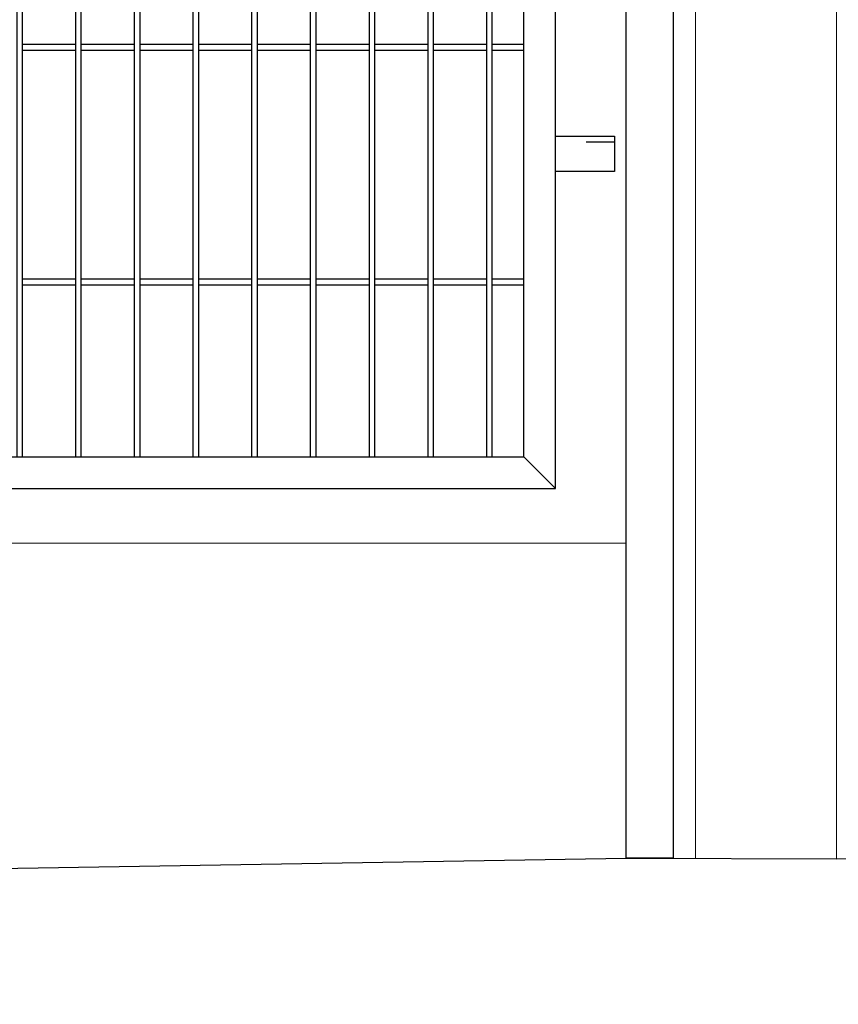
# Model space of a CAD drawing. Header units: inches. Extents: x 43593 to 117387, y -66787 to -26237.
# Tile 129 of 256: x 50337 to 50407, y -33690 to -33606. Entities that reach past the tile are written whole.
import ezdxf

# ---------------------------------------------------------------- set-up
doc = ezdxf.new("R2010")
doc.units = ezdxf.units.IN
doc.header["$MEASUREMENT"] = 0
doc.linetypes.add('ACAD_ISO03W100', pattern=[30, 12, -18])
doc.layers.get('0').update_dxf_attribs({"lineweight": 0})
doc.layers.add('--ogr.-panele', color=252, linetype='Continuous', lineweight=0)
doc.layers.add('AW OGRODZENIA', color=253, linetype='Continuous')

msp = doc.modelspace()

# ---------------------------------------------------------------- linework, layer by layer
at = {"layer": '--ogr.-panele', "color": 0}
for p, q in [((50392.968, -33524.257), (50392.968, -33677.764)), ((50394.891, -33524.295), (50394.891, -33677.802)), ((50406.891, -33677.802), (50406.891, -33524.295))]:
    msp.add_line(p, q, dxfattribs=at)
at = {"linetype": 'Continuous', "ltscale": 12}
msp.add_line((50136.968, -33650.923), (50388.968, -33650.923), dxfattribs=at)
at = {"color": 3, "linetype": 'Continuous', "lineweight": 30}
msp.add_lwpolyline([(48630.247, -33690.208), (49193.766, -33690.208), (49241.038, -33690.208), (49497.038, -33690.208), (49618.968, -33690.208), (50388.968, -33677.764), (50406.891, -33677.802), (50776.161, -33675.492), (51155.511, -33673.07), (51284.766, -33672.208)], dxfattribs=at)
at = {"layer": 'AW OGRODZENIA'}
for p, q in [((50337.568, -33608.418), (50342.072, -33608.418)), ((50337.568, -33608.418), (50342.072, -33608.418)), ((50337.568, -33608.418), (50342.072, -33608.418)), ((50337.568, -33608.418), (50342.072, -33608.418)), ((50337.568, -33608.418), (50342.072, -33608.418)), ((50337.568, -33608.418), (50342.072, -33608.418)), ((50337.568, -33608.418), (50342.072, -33608.418)), ((50337.568, -33608.418), (50342.072, -33608.418)), ((50337.568, -33608.418), (50342.072, -33608.418)), ((50337.568, -33608.418), (50342.072, -33608.418)), ((50337.568, -33608.418), (50342.072, -33608.418)), ((50337.568, -33608.418), (50342.072, -33608.418)), ((50337.568, -33608.418), (50342.072, -33608.418)), ((50337.568, -33608.418), (50342.072, -33608.418)), ((50337.568, -33608.418), (50342.072, -33608.418)), ((50337.568, -33608.418), (50342.072, -33608.418)), ((50337.568, -33608.418), (50342.072, -33608.418)), ((50337.568, -33608.418), (50342.072, -33608.418)), ((50337.568, -33608.418), (50342.072, -33608.418)), ((50337.568, -33608.418), (50342.072, -33608.418)), ((50337.568, -33608.418), (50342.072, -33608.418)), ((50337.568, -33608.418), (50342.072, -33608.418)), ((50337.568, -33608.418), (50342.072, -33608.418)), ((50337.568, -33608.418), (50342.072, -33608.418)), ((50337.568, -33608.418), (50342.072, -33608.418)), ((50337.568, -33608.918), (50342.072, -33608.918)), ((50337.568, -33608.918), (50342.072, -33608.918)), ((50337.568, -33608.918), (50342.072, -33608.918)), ((50337.568, -33608.918), (50342.072, -33608.918)), ((50337.568, -33608.918), (50342.072, -33608.918)), ((50337.568, -33608.918), (50342.072, -33608.918)), ((50337.568, -33608.918), (50342.072, -33608.918)), ((50337.568, -33608.918), (50342.072, -33608.918)), ((50337.568, -33608.918), (50342.072, -33608.918)), ((50337.568, -33608.918), (50342.072, -33608.918)), ((50337.568, -33608.918), (50342.072, -33608.918)), ((50337.568, -33608.918), (50342.072, -33608.918)), ((50337.568, -33608.918), (50342.072, -33608.918)), ((50337.568, -33608.918), (50342.072, -33608.918)), ((50337.568, -33608.918), (50342.072, -33608.918)), ((50337.568, -33608.918), (50342.072, -33608.918)), ((50337.568, -33608.918), (50342.072, -33608.918)), ((50337.568, -33608.918), (50342.072, -33608.918)), ((50337.568, -33608.918), (50342.072, -33608.918)), ((50337.568, -33608.918), (50342.072, -33608.918)), ((50337.568, -33608.918), (50342.072, -33608.918)), ((50337.568, -33608.918), (50342.072, -33608.918)), ((50337.568, -33608.918), (50342.072, -33608.918)), ((50337.568, -33608.918), (50342.072, -33608.918)), ((50337.568, -33608.918), (50342.072, -33608.918)), ((50342.568, -33608.418), (50347.072, -33608.418)), ((50342.568, -33608.418), (50347.072, -33608.418)), ((50342.568, -33608.418), (50347.072, -33608.418)), ((50342.568, -33608.418), (50347.072, -33608.418)), ((50342.568, -33608.418), (50347.072, -33608.418)), ((50342.568, -33608.418), (50347.072, -33608.418)), ((50342.568, -33608.418), (50347.072, -33608.418)), ((50342.568, -33608.418), (50347.072, -33608.418)), ((50342.568, -33608.418), (50347.072, -33608.418)), ((50342.568, -33608.418), (50347.072, -33608.418)), ((50342.568, -33608.418), (50347.072, -33608.418)), ((50342.568, -33608.418), (50347.072, -33608.418)), ((50342.568, -33608.418), (50347.072, -33608.418)), ((50342.568, -33608.418), (50347.072, -33608.418)), ((50342.568, -33608.418), (50347.072, -33608.418)), ((50342.568, -33608.418), (50347.072, -33608.418)), ((50342.568, -33608.418), (50347.072, -33608.418)), ((50342.568, -33608.418), (50347.072, -33608.418)), ((50342.568, -33608.418), (50347.072, -33608.418)), ((50342.568, -33608.418), (50347.072, -33608.418)), ((50342.568, -33608.418), (50347.072, -33608.418)), ((50342.568, -33608.418), (50347.072, -33608.418)), ((50342.568, -33608.418), (50347.072, -33608.418)), ((50342.568, -33608.418), (50347.072, -33608.418)), ((50342.568, -33608.418), (50347.072, -33608.418)), ((50342.568, -33608.918), (50347.072, -33608.918)), ((50342.568, -33608.918), (50347.072, -33608.918)), ((50342.568, -33608.918), (50347.072, -33608.918)), ((50342.568, -33608.918), (50347.072, -33608.918)), ((50342.568, -33608.918), (50347.072, -33608.918)), ((50342.568, -33608.918), (50347.072, -33608.918)), ((50342.568, -33608.918), (50347.072, -33608.918)), ((50342.568, -33608.918), (50347.072, -33608.918)), ((50342.568, -33608.918), (50347.072, -33608.918)), ((50342.568, -33608.918), (50347.072, -33608.918)), ((50342.568, -33608.918), (50347.072, -33608.918)), ((50342.568, -33608.918), (50347.072, -33608.918)), ((50342.568, -33608.918), (50347.072, -33608.918)), ((50342.568, -33608.918), (50347.072, -33608.918)), ((50342.568, -33608.918), (50347.072, -33608.918)), ((50342.568, -33608.918), (50347.072, -33608.918)), ((50342.568, -33608.918), (50347.072, -33608.918)), ((50342.568, -33608.918), (50347.072, -33608.918)), ((50342.568, -33608.918), (50347.072, -33608.918)), ((50342.568, -33608.918), (50347.072, -33608.918)), ((50342.568, -33608.918), (50347.072, -33608.918)), ((50342.568, -33608.918), (50347.072, -33608.918)), ((50342.568, -33608.918), (50347.072, -33608.918)), ((50342.568, -33608.918), (50347.072, -33608.918)), ((50342.568, -33608.918), (50347.072, -33608.918)), ((50347.568, -33608.418), (50352.072, -33608.418)), ((50347.568, -33608.418), (50352.072, -33608.418)), ((50347.568, -33608.418), (50352.072, -33608.418)), ((50347.568, -33608.418), (50352.072, -33608.418)), ((50347.568, -33608.418), (50352.072, -33608.418)), ((50347.568, -33608.418), (50352.072, -33608.418)), ((50347.568, -33608.418), (50352.072, -33608.418)), ((50347.568, -33608.418), (50352.072, -33608.418)), ((50347.568, -33608.418), (50352.072, -33608.418)), ((50347.568, -33608.418), (50352.072, -33608.418)), ((50347.568, -33608.418), (50352.072, -33608.418)), ((50347.568, -33608.418), (50352.072, -33608.418)), ((50347.568, -33608.418), (50352.072, -33608.418)), ((50347.568, -33608.418), (50352.072, -33608.418)), ((50347.568, -33608.418), (50352.072, -33608.418)), ((50347.568, -33608.418), (50352.072, -33608.418)), ((50347.568, -33608.418), (50352.072, -33608.418)), ((50347.568, -33608.418), (50352.072, -33608.418)), ((50347.568, -33608.418), (50352.072, -33608.418)), ((50347.568, -33608.418), (50352.072, -33608.418)), ((50347.568, -33608.418), (50352.072, -33608.418)), ((50347.568, -33608.418), (50352.072, -33608.418)), ((50347.568, -33608.418), (50352.072, -33608.418)), ((50347.568, -33608.418), (50352.072, -33608.418)), ((50347.568, -33608.418), (50352.072, -33608.418)), ((50347.568, -33608.918), (50352.072, -33608.918)), ((50347.568, -33608.918), (50352.072, -33608.918)), ((50347.568, -33608.918), (50352.072, -33608.918)), ((50347.568, -33608.918), (50352.072, -33608.918)), ((50347.568, -33608.918), (50352.072, -33608.918)), ((50347.568, -33608.918), (50352.072, -33608.918)), ((50347.568, -33608.918), (50352.072, -33608.918)), ((50347.568, -33608.918), (50352.072, -33608.918)), ((50347.568, -33608.918), (50352.072, -33608.918)), ((50347.568, -33608.918), (50352.072, -33608.918)), ((50347.568, -33608.918), (50352.072, -33608.918)), ((50347.568, -33608.918), (50352.072, -33608.918)), ((50347.568, -33608.918), (50352.072, -33608.918)), ((50347.568, -33608.918), (50352.072, -33608.918)), ((50347.568, -33608.918), (50352.072, -33608.918)), ((50347.568, -33608.918), (50352.072, -33608.918)), ((50347.568, -33608.918), (50352.072, -33608.918)), ((50347.568, -33608.918), (50352.072, -33608.918)), ((50347.568, -33608.918), (50352.072, -33608.918)), ((50347.568, -33608.918), (50352.072, -33608.918)), ((50347.568, -33608.918), (50352.072, -33608.918)), ((50347.568, -33608.918), (50352.072, -33608.918)), ((50347.568, -33608.918), (50352.072, -33608.918)), ((50347.568, -33608.918), (50352.072, -33608.918)), ((50347.568, -33608.918), (50352.072, -33608.918)), ((50352.568, -33608.418), (50357.072, -33608.418)), ((50352.568, -33608.418), (50357.072, -33608.418)), ((50352.568, -33608.418), (50357.072, -33608.418)), ((50352.568, -33608.418), (50357.072, -33608.418)), ((50352.568, -33608.418), (50357.072, -33608.418)), ((50352.568, -33608.418), (50357.072, -33608.418)), ((50352.568, -33608.418), (50357.072, -33608.418)), ((50352.568, -33608.418), (50357.072, -33608.418)), ((50352.568, -33608.418), (50357.072, -33608.418)), ((50352.568, -33608.418), (50357.072, -33608.418)), ((50352.568, -33608.418), (50357.072, -33608.418)), ((50352.568, -33608.418), (50357.072, -33608.418)), ((50352.568, -33608.418), (50357.072, -33608.418)), ((50352.568, -33608.418), (50357.072, -33608.418)), ((50352.568, -33608.418), (50357.072, -33608.418)), ((50352.568, -33608.418), (50357.072, -33608.418)), ((50352.568, -33608.418), (50357.072, -33608.418)), ((50352.568, -33608.418), (50357.072, -33608.418)), ((50352.568, -33608.418), (50357.072, -33608.418)), ((50352.568, -33608.418), (50357.072, -33608.418)), ((50352.568, -33608.418), (50357.072, -33608.418)), ((50352.568, -33608.418), (50357.072, -33608.418)), ((50352.568, -33608.418), (50357.072, -33608.418)), ((50352.568, -33608.418), (50357.072, -33608.418)), ((50352.568, -33608.418), (50357.072, -33608.418)), ((50352.568, -33608.918), (50357.072, -33608.918)), ((50352.568, -33608.918), (50357.072, -33608.918)), ((50352.568, -33608.918), (50357.072, -33608.918)), ((50352.568, -33608.918), (50357.072, -33608.918)), ((50352.568, -33608.918), (50357.072, -33608.918)), ((50352.568, -33608.918), (50357.072, -33608.918)), ((50352.568, -33608.918), (50357.072, -33608.918)), ((50352.568, -33608.918), (50357.072, -33608.918)), ((50352.568, -33608.918), (50357.072, -33608.918)), ((50352.568, -33608.918), (50357.072, -33608.918)), ((50352.568, -33608.918), (50357.072, -33608.918)), ((50352.568, -33608.918), (50357.072, -33608.918)), ((50352.568, -33608.918), (50357.072, -33608.918)), ((50352.568, -33608.918), (50357.072, -33608.918)), ((50352.568, -33608.918), (50357.072, -33608.918)), ((50352.568, -33608.918), (50357.072, -33608.918)), ((50352.568, -33608.918), (50357.072, -33608.918)), ((50352.568, -33608.918), (50357.072, -33608.918)), ((50352.568, -33608.918), (50357.072, -33608.918)), ((50352.568, -33608.918), (50357.072, -33608.918)), ((50352.568, -33608.918), (50357.072, -33608.918)), ((50352.568, -33608.918), (50357.072, -33608.918)), ((50352.568, -33608.918), (50357.072, -33608.918)), ((50352.568, -33608.918), (50357.072, -33608.918)), ((50352.568, -33608.918), (50357.072, -33608.918)), ((50357.568, -33608.418), (50362.072, -33608.418)), ((50357.568, -33608.418), (50362.072, -33608.418)), ((50357.568, -33608.418), (50362.072, -33608.418)), ((50357.568, -33608.418), (50362.072, -33608.418)), ((50357.568, -33608.418), (50362.072, -33608.418)), ((50357.568, -33608.418), (50362.072, -33608.418)), ((50357.568, -33608.418), (50362.072, -33608.418)), ((50357.568, -33608.418), (50362.072, -33608.418)), ((50357.568, -33608.418), (50362.072, -33608.418)), ((50357.568, -33608.418), (50362.072, -33608.418)), ((50357.568, -33608.418), (50362.072, -33608.418)), ((50357.568, -33608.418), (50362.072, -33608.418)), ((50357.568, -33608.418), (50362.072, -33608.418)), ((50357.568, -33608.418), (50362.072, -33608.418)), ((50357.568, -33608.418), (50362.072, -33608.418)), ((50357.568, -33608.418), (50362.072, -33608.418)), ((50357.568, -33608.418), (50362.072, -33608.418)), ((50357.568, -33608.418), (50362.072, -33608.418)), ((50357.568, -33608.418), (50362.072, -33608.418)), ((50357.568, -33608.418), (50362.072, -33608.418)), ((50357.568, -33608.418), (50362.072, -33608.418)), ((50357.568, -33608.418), (50362.072, -33608.418)), ((50357.568, -33608.418), (50362.072, -33608.418)), ((50357.568, -33608.418), (50362.072, -33608.418)), ((50357.568, -33608.418), (50362.072, -33608.418)), ((50357.568, -33608.918), (50362.072, -33608.918)), ((50357.568, -33608.918), (50362.072, -33608.918)), ((50357.568, -33608.918), (50362.072, -33608.918)), ((50357.568, -33608.918), (50362.072, -33608.918)), ((50357.568, -33608.918), (50362.072, -33608.918)), ((50357.568, -33608.918), (50362.072, -33608.918)), ((50357.568, -33608.918), (50362.072, -33608.918)), ((50357.568, -33608.918), (50362.072, -33608.918)), ((50357.568, -33608.918), (50362.072, -33608.918)), ((50357.568, -33608.918), (50362.072, -33608.918)), ((50357.568, -33608.918), (50362.072, -33608.918)), ((50357.568, -33608.918), (50362.072, -33608.918)), ((50357.568, -33608.918), (50362.072, -33608.918)), ((50357.568, -33608.918), (50362.072, -33608.918)), ((50357.568, -33608.918), (50362.072, -33608.918)), ((50357.568, -33608.918), (50362.072, -33608.918)), ((50357.568, -33608.918), (50362.072, -33608.918)), ((50357.568, -33608.918), (50362.072, -33608.918)), ((50357.568, -33608.918), (50362.072, -33608.918)), ((50357.568, -33608.918), (50362.072, -33608.918)), ((50357.568, -33608.918), (50362.072, -33608.918)), ((50357.568, -33608.918), (50362.072, -33608.918)), ((50357.568, -33608.918), (50362.072, -33608.918)), ((50357.568, -33608.918), (50362.072, -33608.918)), ((50357.568, -33608.918), (50362.072, -33608.918)), ((50362.568, -33608.418), (50367.072, -33608.418)), ((50362.568, -33608.418), (50367.072, -33608.418)), ((50362.568, -33608.418), (50367.072, -33608.418)), ((50362.568, -33608.418), (50367.072, -33608.418)), ((50362.568, -33608.418), (50367.072, -33608.418)), ((50362.568, -33608.418), (50367.072, -33608.418)), ((50362.568, -33608.418), (50367.072, -33608.418)), ((50362.568, -33608.418), (50367.072, -33608.418)), ((50362.568, -33608.418), (50367.072, -33608.418)), ((50362.568, -33608.418), (50367.072, -33608.418)), ((50362.568, -33608.418), (50367.072, -33608.418)), ((50362.568, -33608.418), (50367.072, -33608.418)), ((50362.568, -33608.418), (50367.072, -33608.418)), ((50362.568, -33608.418), (50367.072, -33608.418)), ((50362.568, -33608.418), (50367.072, -33608.418)), ((50362.568, -33608.418), (50367.072, -33608.418)), ((50362.568, -33608.418), (50367.072, -33608.418)), ((50362.568, -33608.418), (50367.072, -33608.418)), ((50362.568, -33608.418), (50367.072, -33608.418)), ((50362.568, -33608.418), (50367.072, -33608.418)), ((50362.568, -33608.418), (50367.072, -33608.418)), ((50362.568, -33608.418), (50367.072, -33608.418)), ((50362.568, -33608.418), (50367.072, -33608.418)), ((50362.568, -33608.418), (50367.072, -33608.418)), ((50362.568, -33608.418), (50367.072, -33608.418)), ((50362.568, -33608.918), (50367.072, -33608.918)), ((50362.568, -33608.918), (50367.072, -33608.918)), ((50362.568, -33608.918), (50367.072, -33608.918)), ((50362.568, -33608.918), (50367.072, -33608.918)), ((50362.568, -33608.918), (50367.072, -33608.918)), ((50362.568, -33608.918), (50367.072, -33608.918)), ((50362.568, -33608.918), (50367.072, -33608.918)), ((50362.568, -33608.918), (50367.072, -33608.918)), ((50362.568, -33608.918), (50367.072, -33608.918)), ((50362.568, -33608.918), (50367.072, -33608.918)), ((50362.568, -33608.918), (50367.072, -33608.918)), ((50362.568, -33608.918), (50367.072, -33608.918)), ((50362.568, -33608.918), (50367.072, -33608.918)), ((50362.568, -33608.918), (50367.072, -33608.918)), ((50362.568, -33608.918), (50367.072, -33608.918)), ((50362.568, -33608.918), (50367.072, -33608.918)), ((50362.568, -33608.918), (50367.072, -33608.918)), ((50362.568, -33608.918), (50367.072, -33608.918)), ((50362.568, -33608.918), (50367.072, -33608.918)), ((50362.568, -33608.918), (50367.072, -33608.918)), ((50362.568, -33608.918), (50367.072, -33608.918)), ((50362.568, -33608.918), (50367.072, -33608.918)), ((50362.568, -33608.918), (50367.072, -33608.918)), ((50362.568, -33608.918), (50367.072, -33608.918)), ((50362.568, -33608.918), (50367.072, -33608.918)), ((50367.568, -33608.418), (50372.072, -33608.418)), ((50367.568, -33608.418), (50372.072, -33608.418)), ((50367.568, -33608.418), (50372.072, -33608.418)), ((50367.568, -33608.418), (50372.072, -33608.418)), ((50367.568, -33608.418), (50372.072, -33608.418)), ((50367.568, -33608.418), (50372.072, -33608.418)), ((50367.568, -33608.418), (50372.072, -33608.418)), ((50367.568, -33608.418), (50372.072, -33608.418)), ((50367.568, -33608.418), (50372.072, -33608.418)), ((50367.568, -33608.418), (50372.072, -33608.418)), ((50367.568, -33608.418), (50372.072, -33608.418)), ((50367.568, -33608.418), (50372.072, -33608.418)), ((50367.568, -33608.418), (50372.072, -33608.418)), ((50367.568, -33608.418), (50372.072, -33608.418)), ((50367.568, -33608.418), (50372.072, -33608.418)), ((50367.568, -33608.418), (50372.072, -33608.418)), ((50367.568, -33608.418), (50372.072, -33608.418)), ((50367.568, -33608.418), (50372.072, -33608.418)), ((50367.568, -33608.418), (50372.072, -33608.418)), ((50367.568, -33608.418), (50372.072, -33608.418)), ((50367.568, -33608.418), (50372.072, -33608.418)), ((50367.568, -33608.418), (50372.072, -33608.418)), ((50367.568, -33608.418), (50372.072, -33608.418)), ((50367.568, -33608.418), (50372.072, -33608.418)), ((50367.568, -33608.418), (50372.072, -33608.418)), ((50367.568, -33608.918), (50372.072, -33608.918)), ((50367.568, -33608.918), (50372.072, -33608.918)), ((50367.568, -33608.918), (50372.072, -33608.918)), ((50367.568, -33608.918), (50372.072, -33608.918)), ((50367.568, -33608.918), (50372.072, -33608.918)), ((50367.568, -33608.918), (50372.072, -33608.918)), ((50367.568, -33608.918), (50372.072, -33608.918)), ((50367.568, -33608.918), (50372.072, -33608.918)), ((50367.568, -33608.918), (50372.072, -33608.918)), ((50367.568, -33608.918), (50372.072, -33608.918)), ((50367.568, -33608.918), (50372.072, -33608.918)), ((50367.568, -33608.918), (50372.072, -33608.918)), ((50367.568, -33608.918), (50372.072, -33608.918)), ((50367.568, -33608.918), (50372.072, -33608.918)), ((50367.568, -33608.918), (50372.072, -33608.918)), ((50367.568, -33608.918), (50372.072, -33608.918)), ((50367.568, -33608.918), (50372.072, -33608.918)), ((50367.568, -33608.918), (50372.072, -33608.918)), ((50367.568, -33608.918), (50372.072, -33608.918)), ((50367.568, -33608.918), (50372.072, -33608.918)), ((50367.568, -33608.918), (50372.072, -33608.918)), ((50367.568, -33608.918), (50372.072, -33608.918)), ((50367.568, -33608.918), (50372.072, -33608.918)), ((50367.568, -33608.918), (50372.072, -33608.918)), ((50367.568, -33608.918), (50372.072, -33608.918)), ((50372.568, -33608.418), (50377.072, -33608.418)), ((50372.568, -33608.418), (50377.072, -33608.418)), ((50372.568, -33608.418), (50377.072, -33608.418)), ((50372.568, -33608.418), (50377.072, -33608.418)), ((50372.568, -33608.418), (50377.072, -33608.418)), ((50372.568, -33608.418), (50377.072, -33608.418)), ((50372.568, -33608.418), (50377.072, -33608.418)), ((50372.568, -33608.418), (50377.072, -33608.418)), ((50372.568, -33608.418), (50377.072, -33608.418)), ((50372.568, -33608.418), (50377.072, -33608.418)), ((50372.568, -33608.418), (50377.072, -33608.418)), ((50372.568, -33608.418), (50377.072, -33608.418)), ((50372.568, -33608.418), (50377.072, -33608.418)), ((50372.568, -33608.418), (50377.072, -33608.418)), ((50372.568, -33608.418), (50377.072, -33608.418)), ((50372.568, -33608.418), (50377.072, -33608.418)), ((50372.568, -33608.418), (50377.072, -33608.418)), ((50372.568, -33608.418), (50377.072, -33608.418)), ((50372.568, -33608.418), (50377.072, -33608.418)), ((50372.568, -33608.418), (50377.072, -33608.418)), ((50372.568, -33608.418), (50377.072, -33608.418)), ((50372.568, -33608.418), (50377.072, -33608.418)), ((50372.568, -33608.418), (50377.072, -33608.418)), ((50372.568, -33608.418), (50377.072, -33608.418)), ((50372.568, -33608.418), (50377.072, -33608.418)), ((50372.568, -33608.918), (50377.072, -33608.918)), ((50372.568, -33608.918), (50377.072, -33608.918)), ((50372.568, -33608.918), (50377.072, -33608.918)), ((50372.568, -33608.918), (50377.072, -33608.918)), ((50372.568, -33608.918), (50377.072, -33608.918)), ((50372.568, -33608.918), (50377.072, -33608.918)), ((50372.568, -33608.918), (50377.072, -33608.918)), ((50372.568, -33608.918), (50377.072, -33608.918)), ((50372.568, -33608.918), (50377.072, -33608.918)), ((50372.568, -33608.918), (50377.072, -33608.918)), ((50372.568, -33608.918), (50377.072, -33608.918)), ((50372.568, -33608.918), (50377.072, -33608.918)), ((50372.568, -33608.918), (50377.072, -33608.918)), ((50372.568, -33608.918), (50377.072, -33608.918)), ((50372.568, -33608.918), (50377.072, -33608.918)), ((50372.568, -33608.918), (50377.072, -33608.918)), ((50372.568, -33608.918), (50377.072, -33608.918)), ((50372.568, -33608.918), (50377.072, -33608.918)), ((50372.568, -33608.918), (50377.072, -33608.918)), ((50372.568, -33608.918), (50377.072, -33608.918)), ((50372.568, -33608.918), (50377.072, -33608.918)), ((50372.568, -33608.918), (50377.072, -33608.918)), ((50372.568, -33608.918), (50377.072, -33608.918)), ((50372.568, -33608.918), (50377.072, -33608.918)), ((50372.568, -33608.918), (50377.072, -33608.918)), ((50377.568, -33608.418), (50380.268, -33608.418)), ((50377.568, -33608.418), (50380.268, -33608.418)), ((50377.568, -33608.418), (50380.268, -33608.418)), ((50377.568, -33608.418), (50380.268, -33608.418)), ((50377.568, -33608.418), (50380.268, -33608.418)), ((50377.568, -33608.418), (50380.268, -33608.418)), ((50377.568, -33608.418), (50380.268, -33608.418)), ((50377.568, -33608.418), (50380.268, -33608.418)), ((50377.568, -33608.418), (50380.268, -33608.418)), ((50377.568, -33608.418), (50380.268, -33608.418)), ((50377.568, -33608.418), (50380.268, -33608.418)), ((50377.568, -33608.418), (50380.268, -33608.418)), ((50377.568, -33608.418), (50380.268, -33608.418)), ((50377.568, -33608.418), (50380.268, -33608.418)), ((50377.568, -33608.418), (50380.268, -33608.418)), ((50377.568, -33608.418), (50380.268, -33608.418)), ((50377.568, -33608.418), (50380.268, -33608.418)), ((50377.568, -33608.418), (50380.268, -33608.418)), ((50377.568, -33608.418), (50380.268, -33608.418)), ((50377.568, -33608.418), (50380.268, -33608.418)), ((50377.568, -33608.418), (50380.268, -33608.418)), ((50377.568, -33608.418), (50380.268, -33608.418)), ((50377.568, -33608.418), (50380.268, -33608.418)), ((50377.568, -33608.418), (50380.268, -33608.418)), ((50377.568, -33608.418), (50380.268, -33608.418)), ((50377.568, -33608.918), (50380.268, -33608.918)), ((50377.568, -33608.918), (50380.268, -33608.918)), ((50377.568, -33608.918), (50380.268, -33608.918)), ((50377.568, -33608.918), (50380.268, -33608.918)), ((50377.568, -33608.918), (50380.268, -33608.918)), ((50377.568, -33608.918), (50380.268, -33608.918)), ((50377.568, -33608.918), (50380.268, -33608.918)), ((50377.568, -33608.918), (50380.268, -33608.918)), ((50377.568, -33608.918), (50380.268, -33608.918)), ((50377.568, -33608.918), (50380.268, -33608.918)), ((50377.568, -33608.918), (50380.268, -33608.918)), ((50377.568, -33608.918), (50380.268, -33608.918)), ((50377.568, -33608.918), (50380.268, -33608.918)), ((50377.568, -33608.918), (50380.268, -33608.918)), ((50377.568, -33608.918), (50380.268, -33608.918)), ((50377.568, -33608.918), (50380.268, -33608.918)), ((50377.568, -33608.918), (50380.268, -33608.918)), ((50377.568, -33608.918), (50380.268, -33608.918)), ((50377.568, -33608.918), (50380.268, -33608.918)), ((50377.568, -33608.918), (50380.268, -33608.918)), ((50377.568, -33608.918), (50380.268, -33608.918)), ((50377.568, -33608.918), (50380.268, -33608.918)), ((50377.568, -33608.918), (50380.268, -33608.918)), ((50377.568, -33608.918), (50380.268, -33608.918)), ((50377.568, -33608.918), (50380.268, -33608.918)), ((50382.968, -33616.257), (50387.968, -33616.257)), ((50387.968, -33616.257), (50387.968, -33619.257)), ((50387.968, -33619.257), (50382.968, -33619.257)), ((50337.568, -33628.418), (50342.072, -33628.418)), ((50337.568, -33628.418), (50342.072, -33628.418)), ((50337.568, -33628.418), (50342.072, -33628.418)), ((50337.568, -33628.418), (50342.072, -33628.418)), ((50337.568, -33628.418), (50342.072, -33628.418)), ((50337.568, -33628.418), (50342.072, -33628.418)), ((50337.568, -33628.418), (50342.072, -33628.418)), ((50337.568, -33628.418), (50342.072, -33628.418)), ((50337.568, -33628.418), (50342.072, -33628.418)), ((50337.568, -33628.418), (50342.072, -33628.418)), ((50337.568, -33628.418), (50342.072, -33628.418)), ((50337.568, -33628.418), (50342.072, -33628.418)), ((50337.568, -33628.418), (50342.072, -33628.418)), ((50337.568, -33628.418), (50342.072, -33628.418)), ((50337.568, -33628.418), (50342.072, -33628.418)), ((50337.568, -33628.418), (50342.072, -33628.418)), ((50337.568, -33628.418), (50342.072, -33628.418)), ((50337.568, -33628.418), (50342.072, -33628.418)), ((50337.568, -33628.418), (50342.072, -33628.418)), ((50337.568, -33628.418), (50342.072, -33628.418)), ((50337.568, -33628.418), (50342.072, -33628.418)), ((50337.568, -33628.418), (50342.072, -33628.418)), ((50337.568, -33628.418), (50342.072, -33628.418)), ((50337.568, -33628.418), (50342.072, -33628.418)), ((50337.568, -33628.418), (50342.072, -33628.418)), ((50337.568, -33628.918), (50342.072, -33628.918)), ((50337.568, -33628.918), (50342.072, -33628.918)), ((50337.568, -33628.918), (50342.072, -33628.918)), ((50337.568, -33628.918), (50342.072, -33628.918)), ((50337.568, -33628.918), (50342.072, -33628.918)), ((50337.568, -33628.918), (50342.072, -33628.918)), ((50337.568, -33628.918), (50342.072, -33628.918)), ((50337.568, -33628.918), (50342.072, -33628.918)), ((50337.568, -33628.918), (50342.072, -33628.918)), ((50337.568, -33628.918), (50342.072, -33628.918)), ((50337.568, -33628.918), (50342.072, -33628.918)), ((50337.568, -33628.918), (50342.072, -33628.918)), ((50337.568, -33628.918), (50342.072, -33628.918)), ((50337.568, -33628.918), (50342.072, -33628.918)), ((50337.568, -33628.918), (50342.072, -33628.918)), ((50337.568, -33628.918), (50342.072, -33628.918)), ((50337.568, -33628.918), (50342.072, -33628.918)), ((50337.568, -33628.918), (50342.072, -33628.918)), ((50337.568, -33628.918), (50342.072, -33628.918)), ((50337.568, -33628.918), (50342.072, -33628.918)), ((50337.568, -33628.918), (50342.072, -33628.918)), ((50337.568, -33628.918), (50342.072, -33628.918)), ((50337.568, -33628.918), (50342.072, -33628.918)), ((50337.568, -33628.918), (50342.072, -33628.918)), ((50337.568, -33628.918), (50342.072, -33628.918)), ((50342.568, -33628.418), (50347.072, -33628.418)), ((50342.568, -33628.418), (50347.072, -33628.418)), ((50342.568, -33628.418), (50347.072, -33628.418)), ((50342.568, -33628.418), (50347.072, -33628.418)), ((50342.568, -33628.418), (50347.072, -33628.418)), ((50342.568, -33628.418), (50347.072, -33628.418)), ((50342.568, -33628.418), (50347.072, -33628.418)), ((50342.568, -33628.418), (50347.072, -33628.418)), ((50342.568, -33628.418), (50347.072, -33628.418)), ((50342.568, -33628.418), (50347.072, -33628.418)), ((50342.568, -33628.418), (50347.072, -33628.418)), ((50342.568, -33628.418), (50347.072, -33628.418)), ((50342.568, -33628.418), (50347.072, -33628.418)), ((50342.568, -33628.418), (50347.072, -33628.418)), ((50342.568, -33628.418), (50347.072, -33628.418)), ((50342.568, -33628.418), (50347.072, -33628.418)), ((50342.568, -33628.418), (50347.072, -33628.418)), ((50342.568, -33628.418), (50347.072, -33628.418)), ((50342.568, -33628.418), (50347.072, -33628.418)), ((50342.568, -33628.418), (50347.072, -33628.418)), ((50342.568, -33628.418), (50347.072, -33628.418)), ((50342.568, -33628.418), (50347.072, -33628.418)), ((50342.568, -33628.418), (50347.072, -33628.418)), ((50342.568, -33628.418), (50347.072, -33628.418)), ((50342.568, -33628.418), (50347.072, -33628.418)), ((50342.568, -33628.918), (50347.072, -33628.918)), ((50342.568, -33628.918), (50347.072, -33628.918)), ((50342.568, -33628.918), (50347.072, -33628.918)), ((50342.568, -33628.918), (50347.072, -33628.918)), ((50342.568, -33628.918), (50347.072, -33628.918)), ((50342.568, -33628.918), (50347.072, -33628.918)), ((50342.568, -33628.918), (50347.072, -33628.918)), ((50342.568, -33628.918), (50347.072, -33628.918)), ((50342.568, -33628.918), (50347.072, -33628.918)), ((50342.568, -33628.918), (50347.072, -33628.918)), ((50342.568, -33628.918), (50347.072, -33628.918)), ((50342.568, -33628.918), (50347.072, -33628.918)), ((50342.568, -33628.918), (50347.072, -33628.918)), ((50342.568, -33628.918), (50347.072, -33628.918)), ((50342.568, -33628.918), (50347.072, -33628.918)), ((50342.568, -33628.918), (50347.072, -33628.918)), ((50342.568, -33628.918), (50347.072, -33628.918)), ((50342.568, -33628.918), (50347.072, -33628.918)), ((50342.568, -33628.918), (50347.072, -33628.918)), ((50342.568, -33628.918), (50347.072, -33628.918)), ((50342.568, -33628.918), (50347.072, -33628.918)), ((50342.568, -33628.918), (50347.072, -33628.918)), ((50342.568, -33628.918), (50347.072, -33628.918)), ((50342.568, -33628.918), (50347.072, -33628.918)), ((50342.568, -33628.918), (50347.072, -33628.918)), ((50347.568, -33628.418), (50352.072, -33628.418)), ((50347.568, -33628.418), (50352.072, -33628.418)), ((50347.568, -33628.418), (50352.072, -33628.418)), ((50347.568, -33628.418), (50352.072, -33628.418)), ((50347.568, -33628.418), (50352.072, -33628.418)), ((50347.568, -33628.418), (50352.072, -33628.418)), ((50347.568, -33628.418), (50352.072, -33628.418)), ((50347.568, -33628.418), (50352.072, -33628.418)), ((50347.568, -33628.418), (50352.072, -33628.418)), ((50347.568, -33628.418), (50352.072, -33628.418)), ((50347.568, -33628.418), (50352.072, -33628.418)), ((50347.568, -33628.418), (50352.072, -33628.418)), ((50347.568, -33628.418), (50352.072, -33628.418)), ((50347.568, -33628.418), (50352.072, -33628.418)), ((50347.568, -33628.418), (50352.072, -33628.418)), ((50347.568, -33628.418), (50352.072, -33628.418)), ((50347.568, -33628.418), (50352.072, -33628.418)), ((50347.568, -33628.418), (50352.072, -33628.418)), ((50347.568, -33628.418), (50352.072, -33628.418)), ((50347.568, -33628.418), (50352.072, -33628.418)), ((50347.568, -33628.418), (50352.072, -33628.418)), ((50347.568, -33628.418), (50352.072, -33628.418)), ((50347.568, -33628.418), (50352.072, -33628.418)), ((50347.568, -33628.418), (50352.072, -33628.418)), ((50347.568, -33628.418), (50352.072, -33628.418)), ((50347.568, -33628.918), (50352.072, -33628.918)), ((50347.568, -33628.918), (50352.072, -33628.918)), ((50347.568, -33628.918), (50352.072, -33628.918)), ((50347.568, -33628.918), (50352.072, -33628.918)), ((50347.568, -33628.918), (50352.072, -33628.918)), ((50347.568, -33628.918), (50352.072, -33628.918)), ((50347.568, -33628.918), (50352.072, -33628.918)), ((50347.568, -33628.918), (50352.072, -33628.918)), ((50347.568, -33628.918), (50352.072, -33628.918)), ((50347.568, -33628.918), (50352.072, -33628.918)), ((50347.568, -33628.918), (50352.072, -33628.918)), ((50347.568, -33628.918), (50352.072, -33628.918)), ((50347.568, -33628.918), (50352.072, -33628.918)), ((50347.568, -33628.918), (50352.072, -33628.918)), ((50347.568, -33628.918), (50352.072, -33628.918)), ((50347.568, -33628.918), (50352.072, -33628.918)), ((50347.568, -33628.918), (50352.072, -33628.918)), ((50347.568, -33628.918), (50352.072, -33628.918)), ((50347.568, -33628.918), (50352.072, -33628.918)), ((50347.568, -33628.918), (50352.072, -33628.918)), ((50347.568, -33628.918), (50352.072, -33628.918)), ((50347.568, -33628.918), (50352.072, -33628.918)), ((50347.568, -33628.918), (50352.072, -33628.918)), ((50347.568, -33628.918), (50352.072, -33628.918)), ((50347.568, -33628.918), (50352.072, -33628.918)), ((50352.568, -33628.418), (50357.072, -33628.418)), ((50352.568, -33628.418), (50357.072, -33628.418)), ((50352.568, -33628.418), (50357.072, -33628.418)), ((50352.568, -33628.418), (50357.072, -33628.418)), ((50352.568, -33628.418), (50357.072, -33628.418)), ((50352.568, -33628.418), (50357.072, -33628.418)), ((50352.568, -33628.418), (50357.072, -33628.418)), ((50352.568, -33628.418), (50357.072, -33628.418)), ((50352.568, -33628.418), (50357.072, -33628.418)), ((50352.568, -33628.418), (50357.072, -33628.418)), ((50352.568, -33628.418), (50357.072, -33628.418)), ((50352.568, -33628.418), (50357.072, -33628.418)), ((50352.568, -33628.418), (50357.072, -33628.418)), ((50352.568, -33628.418), (50357.072, -33628.418)), ((50352.568, -33628.418), (50357.072, -33628.418)), ((50352.568, -33628.418), (50357.072, -33628.418)), ((50352.568, -33628.418), (50357.072, -33628.418)), ((50352.568, -33628.418), (50357.072, -33628.418)), ((50352.568, -33628.418), (50357.072, -33628.418)), ((50352.568, -33628.418), (50357.072, -33628.418)), ((50352.568, -33628.418), (50357.072, -33628.418)), ((50352.568, -33628.418), (50357.072, -33628.418)), ((50352.568, -33628.418), (50357.072, -33628.418)), ((50352.568, -33628.418), (50357.072, -33628.418)), ((50352.568, -33628.418), (50357.072, -33628.418)), ((50352.568, -33628.918), (50357.072, -33628.918)), ((50352.568, -33628.918), (50357.072, -33628.918)), ((50352.568, -33628.918), (50357.072, -33628.918)), ((50352.568, -33628.918), (50357.072, -33628.918)), ((50352.568, -33628.918), (50357.072, -33628.918)), ((50352.568, -33628.918), (50357.072, -33628.918)), ((50352.568, -33628.918), (50357.072, -33628.918)), ((50352.568, -33628.918), (50357.072, -33628.918)), ((50352.568, -33628.918), (50357.072, -33628.918)), ((50352.568, -33628.918), (50357.072, -33628.918)), ((50352.568, -33628.918), (50357.072, -33628.918)), ((50352.568, -33628.918), (50357.072, -33628.918)), ((50352.568, -33628.918), (50357.072, -33628.918)), ((50352.568, -33628.918), (50357.072, -33628.918)), ((50352.568, -33628.918), (50357.072, -33628.918)), ((50352.568, -33628.918), (50357.072, -33628.918)), ((50352.568, -33628.918), (50357.072, -33628.918)), ((50352.568, -33628.918), (50357.072, -33628.918)), ((50352.568, -33628.918), (50357.072, -33628.918)), ((50352.568, -33628.918), (50357.072, -33628.918)), ((50352.568, -33628.918), (50357.072, -33628.918)), ((50352.568, -33628.918), (50357.072, -33628.918)), ((50352.568, -33628.918), (50357.072, -33628.918)), ((50352.568, -33628.918), (50357.072, -33628.918)), ((50352.568, -33628.918), (50357.072, -33628.918)), ((50357.568, -33628.418), (50362.072, -33628.418)), ((50357.568, -33628.418), (50362.072, -33628.418)), ((50357.568, -33628.418), (50362.072, -33628.418)), ((50357.568, -33628.418), (50362.072, -33628.418)), ((50357.568, -33628.418), (50362.072, -33628.418)), ((50357.568, -33628.418), (50362.072, -33628.418)), ((50357.568, -33628.418), (50362.072, -33628.418)), ((50357.568, -33628.418), (50362.072, -33628.418)), ((50357.568, -33628.418), (50362.072, -33628.418)), ((50357.568, -33628.418), (50362.072, -33628.418)), ((50357.568, -33628.418), (50362.072, -33628.418)), ((50357.568, -33628.418), (50362.072, -33628.418)), ((50357.568, -33628.418), (50362.072, -33628.418)), ((50357.568, -33628.418), (50362.072, -33628.418)), ((50357.568, -33628.418), (50362.072, -33628.418)), ((50357.568, -33628.418), (50362.072, -33628.418)), ((50357.568, -33628.418), (50362.072, -33628.418)), ((50357.568, -33628.418), (50362.072, -33628.418)), ((50357.568, -33628.418), (50362.072, -33628.418)), ((50357.568, -33628.418), (50362.072, -33628.418)), ((50357.568, -33628.418), (50362.072, -33628.418)), ((50357.568, -33628.418), (50362.072, -33628.418)), ((50357.568, -33628.418), (50362.072, -33628.418)), ((50357.568, -33628.418), (50362.072, -33628.418)), ((50357.568, -33628.418), (50362.072, -33628.418)), ((50357.568, -33628.918), (50362.072, -33628.918)), ((50357.568, -33628.918), (50362.072, -33628.918)), ((50357.568, -33628.918), (50362.072, -33628.918)), ((50357.568, -33628.918), (50362.072, -33628.918)), ((50357.568, -33628.918), (50362.072, -33628.918)), ((50357.568, -33628.918), (50362.072, -33628.918)), ((50357.568, -33628.918), (50362.072, -33628.918)), ((50357.568, -33628.918), (50362.072, -33628.918)), ((50357.568, -33628.918), (50362.072, -33628.918)), ((50357.568, -33628.918), (50362.072, -33628.918)), ((50357.568, -33628.918), (50362.072, -33628.918)), ((50357.568, -33628.918), (50362.072, -33628.918)), ((50357.568, -33628.918), (50362.072, -33628.918)), ((50357.568, -33628.918), (50362.072, -33628.918)), ((50357.568, -33628.918), (50362.072, -33628.918)), ((50357.568, -33628.918), (50362.072, -33628.918)), ((50357.568, -33628.918), (50362.072, -33628.918)), ((50357.568, -33628.918), (50362.072, -33628.918)), ((50357.568, -33628.918), (50362.072, -33628.918)), ((50357.568, -33628.918), (50362.072, -33628.918)), ((50357.568, -33628.918), (50362.072, -33628.918)), ((50357.568, -33628.918), (50362.072, -33628.918)), ((50357.568, -33628.918), (50362.072, -33628.918)), ((50357.568, -33628.918), (50362.072, -33628.918)), ((50357.568, -33628.918), (50362.072, -33628.918)), ((50362.568, -33628.418), (50367.072, -33628.418)), ((50362.568, -33628.418), (50367.072, -33628.418)), ((50362.568, -33628.418), (50367.072, -33628.418)), ((50362.568, -33628.418), (50367.072, -33628.418)), ((50362.568, -33628.418), (50367.072, -33628.418)), ((50362.568, -33628.418), (50367.072, -33628.418)), ((50362.568, -33628.418), (50367.072, -33628.418)), ((50362.568, -33628.418), (50367.072, -33628.418)), ((50362.568, -33628.418), (50367.072, -33628.418)), ((50362.568, -33628.418), (50367.072, -33628.418)), ((50362.568, -33628.418), (50367.072, -33628.418)), ((50362.568, -33628.418), (50367.072, -33628.418)), ((50362.568, -33628.418), (50367.072, -33628.418)), ((50362.568, -33628.418), (50367.072, -33628.418)), ((50362.568, -33628.418), (50367.072, -33628.418)), ((50362.568, -33628.418), (50367.072, -33628.418)), ((50362.568, -33628.418), (50367.072, -33628.418)), ((50362.568, -33628.418), (50367.072, -33628.418)), ((50362.568, -33628.418), (50367.072, -33628.418)), ((50362.568, -33628.418), (50367.072, -33628.418)), ((50362.568, -33628.418), (50367.072, -33628.418)), ((50362.568, -33628.418), (50367.072, -33628.418)), ((50362.568, -33628.418), (50367.072, -33628.418)), ((50362.568, -33628.418), (50367.072, -33628.418)), ((50362.568, -33628.418), (50367.072, -33628.418)), ((50362.568, -33628.918), (50367.072, -33628.918)), ((50362.568, -33628.918), (50367.072, -33628.918)), ((50362.568, -33628.918), (50367.072, -33628.918)), ((50362.568, -33628.918), (50367.072, -33628.918)), ((50362.568, -33628.918), (50367.072, -33628.918)), ((50362.568, -33628.918), (50367.072, -33628.918)), ((50362.568, -33628.918), (50367.072, -33628.918)), ((50362.568, -33628.918), (50367.072, -33628.918)), ((50362.568, -33628.918), (50367.072, -33628.918)), ((50362.568, -33628.918), (50367.072, -33628.918)), ((50362.568, -33628.918), (50367.072, -33628.918)), ((50362.568, -33628.918), (50367.072, -33628.918)), ((50362.568, -33628.918), (50367.072, -33628.918)), ((50362.568, -33628.918), (50367.072, -33628.918)), ((50362.568, -33628.918), (50367.072, -33628.918)), ((50362.568, -33628.918), (50367.072, -33628.918)), ((50362.568, -33628.918), (50367.072, -33628.918)), ((50362.568, -33628.918), (50367.072, -33628.918)), ((50362.568, -33628.918), (50367.072, -33628.918)), ((50362.568, -33628.918), (50367.072, -33628.918)), ((50362.568, -33628.918), (50367.072, -33628.918)), ((50362.568, -33628.918), (50367.072, -33628.918)), ((50362.568, -33628.918), (50367.072, -33628.918)), ((50362.568, -33628.918), (50367.072, -33628.918)), ((50362.568, -33628.918), (50367.072, -33628.918)), ((50367.568, -33628.418), (50372.072, -33628.418)), ((50367.568, -33628.418), (50372.072, -33628.418)), ((50367.568, -33628.418), (50372.072, -33628.418)), ((50367.568, -33628.418), (50372.072, -33628.418)), ((50367.568, -33628.418), (50372.072, -33628.418)), ((50367.568, -33628.418), (50372.072, -33628.418)), ((50367.568, -33628.418), (50372.072, -33628.418)), ((50367.568, -33628.418), (50372.072, -33628.418)), ((50367.568, -33628.418), (50372.072, -33628.418)), ((50367.568, -33628.418), (50372.072, -33628.418)), ((50367.568, -33628.418), (50372.072, -33628.418)), ((50367.568, -33628.418), (50372.072, -33628.418)), ((50367.568, -33628.418), (50372.072, -33628.418)), ((50367.568, -33628.418), (50372.072, -33628.418)), ((50367.568, -33628.418), (50372.072, -33628.418)), ((50367.568, -33628.418), (50372.072, -33628.418)), ((50367.568, -33628.418), (50372.072, -33628.418)), ((50367.568, -33628.418), (50372.072, -33628.418)), ((50367.568, -33628.418), (50372.072, -33628.418)), ((50367.568, -33628.418), (50372.072, -33628.418)), ((50367.568, -33628.418), (50372.072, -33628.418)), ((50367.568, -33628.418), (50372.072, -33628.418)), ((50367.568, -33628.418), (50372.072, -33628.418)), ((50367.568, -33628.418), (50372.072, -33628.418)), ((50367.568, -33628.418), (50372.072, -33628.418)), ((50367.568, -33628.918), (50372.072, -33628.918)), ((50367.568, -33628.918), (50372.072, -33628.918)), ((50367.568, -33628.918), (50372.072, -33628.918)), ((50367.568, -33628.918), (50372.072, -33628.918)), ((50367.568, -33628.918), (50372.072, -33628.918)), ((50367.568, -33628.918), (50372.072, -33628.918)), ((50367.568, -33628.918), (50372.072, -33628.918)), ((50367.568, -33628.918), (50372.072, -33628.918)), ((50367.568, -33628.918), (50372.072, -33628.918)), ((50367.568, -33628.918), (50372.072, -33628.918)), ((50367.568, -33628.918), (50372.072, -33628.918)), ((50367.568, -33628.918), (50372.072, -33628.918)), ((50367.568, -33628.918), (50372.072, -33628.918)), ((50367.568, -33628.918), (50372.072, -33628.918)), ((50367.568, -33628.918), (50372.072, -33628.918)), ((50367.568, -33628.918), (50372.072, -33628.918)), ((50367.568, -33628.918), (50372.072, -33628.918)), ((50367.568, -33628.918), (50372.072, -33628.918)), ((50367.568, -33628.918), (50372.072, -33628.918)), ((50367.568, -33628.918), (50372.072, -33628.918)), ((50367.568, -33628.918), (50372.072, -33628.918)), ((50367.568, -33628.918), (50372.072, -33628.918)), ((50367.568, -33628.918), (50372.072, -33628.918)), ((50367.568, -33628.918), (50372.072, -33628.918)), ((50367.568, -33628.918), (50372.072, -33628.918)), ((50372.568, -33628.418), (50377.072, -33628.418)), ((50372.568, -33628.418), (50377.072, -33628.418)), ((50372.568, -33628.418), (50377.072, -33628.418)), ((50372.568, -33628.418), (50377.072, -33628.418)), ((50372.568, -33628.418), (50377.072, -33628.418)), ((50372.568, -33628.418), (50377.072, -33628.418)), ((50372.568, -33628.418), (50377.072, -33628.418)), ((50372.568, -33628.418), (50377.072, -33628.418)), ((50372.568, -33628.418), (50377.072, -33628.418)), ((50372.568, -33628.418), (50377.072, -33628.418)), ((50372.568, -33628.418), (50377.072, -33628.418)), ((50372.568, -33628.418), (50377.072, -33628.418)), ((50372.568, -33628.418), (50377.072, -33628.418)), ((50372.568, -33628.418), (50377.072, -33628.418)), ((50372.568, -33628.418), (50377.072, -33628.418)), ((50372.568, -33628.418), (50377.072, -33628.418)), ((50372.568, -33628.418), (50377.072, -33628.418)), ((50372.568, -33628.418), (50377.072, -33628.418)), ((50372.568, -33628.418), (50377.072, -33628.418)), ((50372.568, -33628.418), (50377.072, -33628.418)), ((50372.568, -33628.418), (50377.072, -33628.418)), ((50372.568, -33628.418), (50377.072, -33628.418)), ((50372.568, -33628.418), (50377.072, -33628.418)), ((50372.568, -33628.418), (50377.072, -33628.418)), ((50372.568, -33628.418), (50377.072, -33628.418)), ((50372.568, -33628.918), (50377.072, -33628.918)), ((50372.568, -33628.918), (50377.072, -33628.918)), ((50372.568, -33628.918), (50377.072, -33628.918)), ((50372.568, -33628.918), (50377.072, -33628.918)), ((50372.568, -33628.918), (50377.072, -33628.918)), ((50372.568, -33628.918), (50377.072, -33628.918)), ((50372.568, -33628.918), (50377.072, -33628.918)), ((50372.568, -33628.918), (50377.072, -33628.918)), ((50372.568, -33628.918), (50377.072, -33628.918)), ((50372.568, -33628.918), (50377.072, -33628.918)), ((50372.568, -33628.918), (50377.072, -33628.918)), ((50372.568, -33628.918), (50377.072, -33628.918)), ((50372.568, -33628.918), (50377.072, -33628.918)), ((50372.568, -33628.918), (50377.072, -33628.918)), ((50372.568, -33628.918), (50377.072, -33628.918)), ((50372.568, -33628.918), (50377.072, -33628.918)), ((50372.568, -33628.918), (50377.072, -33628.918)), ((50372.568, -33628.918), (50377.072, -33628.918)), ((50372.568, -33628.918), (50377.072, -33628.918)), ((50372.568, -33628.918), (50377.072, -33628.918)), ((50372.568, -33628.918), (50377.072, -33628.918)), ((50372.568, -33628.918), (50377.072, -33628.918)), ((50372.568, -33628.918), (50377.072, -33628.918)), ((50372.568, -33628.918), (50377.072, -33628.918)), ((50372.568, -33628.918), (50377.072, -33628.918)), ((50377.568, -33628.418), (50380.268, -33628.418)), ((50377.568, -33628.418), (50380.268, -33628.418)), ((50377.568, -33628.418), (50380.268, -33628.418)), ((50377.568, -33628.418), (50380.268, -33628.418)), ((50377.568, -33628.418), (50380.268, -33628.418)), ((50377.568, -33628.418), (50380.268, -33628.418)), ((50377.568, -33628.418), (50380.268, -33628.418)), ((50377.568, -33628.418), (50380.268, -33628.418)), ((50377.568, -33628.418), (50380.268, -33628.418)), ((50377.568, -33628.418), (50380.268, -33628.418)), ((50377.568, -33628.418), (50380.268, -33628.418)), ((50377.568, -33628.418), (50380.268, -33628.418)), ((50377.568, -33628.418), (50380.268, -33628.418)), ((50377.568, -33628.418), (50380.268, -33628.418)), ((50377.568, -33628.418), (50380.268, -33628.418)), ((50377.568, -33628.418), (50380.268, -33628.418)), ((50377.568, -33628.418), (50380.268, -33628.418)), ((50377.568, -33628.418), (50380.268, -33628.418)), ((50377.568, -33628.418), (50380.268, -33628.418)), ((50377.568, -33628.418), (50380.268, -33628.418)), ((50377.568, -33628.418), (50380.268, -33628.418)), ((50377.568, -33628.418), (50380.268, -33628.418)), ((50377.568, -33628.418), (50380.268, -33628.418)), ((50377.568, -33628.418), (50380.268, -33628.418)), ((50377.568, -33628.418), (50380.268, -33628.418)), ((50377.568, -33628.918), (50380.268, -33628.918)), ((50377.568, -33628.918), (50380.268, -33628.918)), ((50377.568, -33628.918), (50380.268, -33628.918)), ((50377.568, -33628.918), (50380.268, -33628.918)), ((50377.568, -33628.918), (50380.268, -33628.918)), ((50377.568, -33628.918), (50380.268, -33628.918)), ((50377.568, -33628.918), (50380.268, -33628.918)), ((50377.568, -33628.918), (50380.268, -33628.918)), ((50377.568, -33628.918), (50380.268, -33628.918)), ((50377.568, -33628.918), (50380.268, -33628.918)), ((50377.568, -33628.918), (50380.268, -33628.918)), ((50377.568, -33628.918), (50380.268, -33628.918)), ((50377.568, -33628.918), (50380.268, -33628.918)), ((50377.568, -33628.918), (50380.268, -33628.918)), ((50377.568, -33628.918), (50380.268, -33628.918)), ((50377.568, -33628.918), (50380.268, -33628.918)), ((50377.568, -33628.918), (50380.268, -33628.918)), ((50377.568, -33628.918), (50380.268, -33628.918)), ((50377.568, -33628.918), (50380.268, -33628.918)), ((50377.568, -33628.918), (50380.268, -33628.918)), ((50377.568, -33628.918), (50380.268, -33628.918)), ((50377.568, -33628.918), (50380.268, -33628.918)), ((50377.568, -33628.918), (50380.268, -33628.918)), ((50377.568, -33628.918), (50380.268, -33628.918)), ((50377.568, -33628.918), (50380.268, -33628.918)), ((50382.968, -33646.257), (50380.268, -33643.557))]:
    msp.add_line(p, q, dxfattribs=at)
at = {"layer": 'AW OGRODZENIA', "linetype": 'ACAD_ISO03W100', "ltscale": 0.2}
msp.add_line((50387.968, -33616.757), (50382.968, -33616.757), dxfattribs=at)
at = {"layer": 'AW OGRODZENIA', "color": 0}
msp.add_lwpolyline([(50388.968, -33524.257), (50392.968, -33524.257), (50392.968, -33677.764), (50388.968, -33677.764)], close=True, dxfattribs=at)
at = {"layer": 'AW OGRODZENIA'}
for points in [[(50142.968, -33646.257), (50382.968, -33646.257), (50382.968, -33526.257), (50142.968, -33526.257)], [(50145.668, -33643.557), (50380.268, -33643.557), (50380.268, -33528.957), (50145.668, -33528.957)], [(50337.568, -33528.957), (50337.072, -33528.957), (50337.072, -33643.557), (50337.568, -33643.557)], [(50342.568, -33528.957), (50342.072, -33528.957), (50342.072, -33643.557), (50342.568, -33643.557)], [(50347.568, -33528.957), (50347.072, -33528.957), (50347.072, -33643.557), (50347.568, -33643.557)], [(50352.568, -33528.957), (50352.072, -33528.957), (50352.072, -33643.557), (50352.568, -33643.557)], [(50357.568, -33528.957), (50357.072, -33528.957), (50357.072, -33643.557), (50357.568, -33643.557)], [(50362.568, -33528.957), (50362.072, -33528.957), (50362.072, -33643.557), (50362.568, -33643.557)], [(50367.568, -33528.957), (50367.072, -33528.957), (50367.072, -33643.557), (50367.568, -33643.557)], [(50372.568, -33528.957), (50372.072, -33528.957), (50372.072, -33643.557), (50372.568, -33643.557)], [(50377.568, -33528.957), (50377.072, -33528.957), (50377.072, -33643.557), (50377.568, -33643.557)]]:
    msp.add_lwpolyline(points, close=True, dxfattribs=at)

doc.saveas('drawing.dxf')
